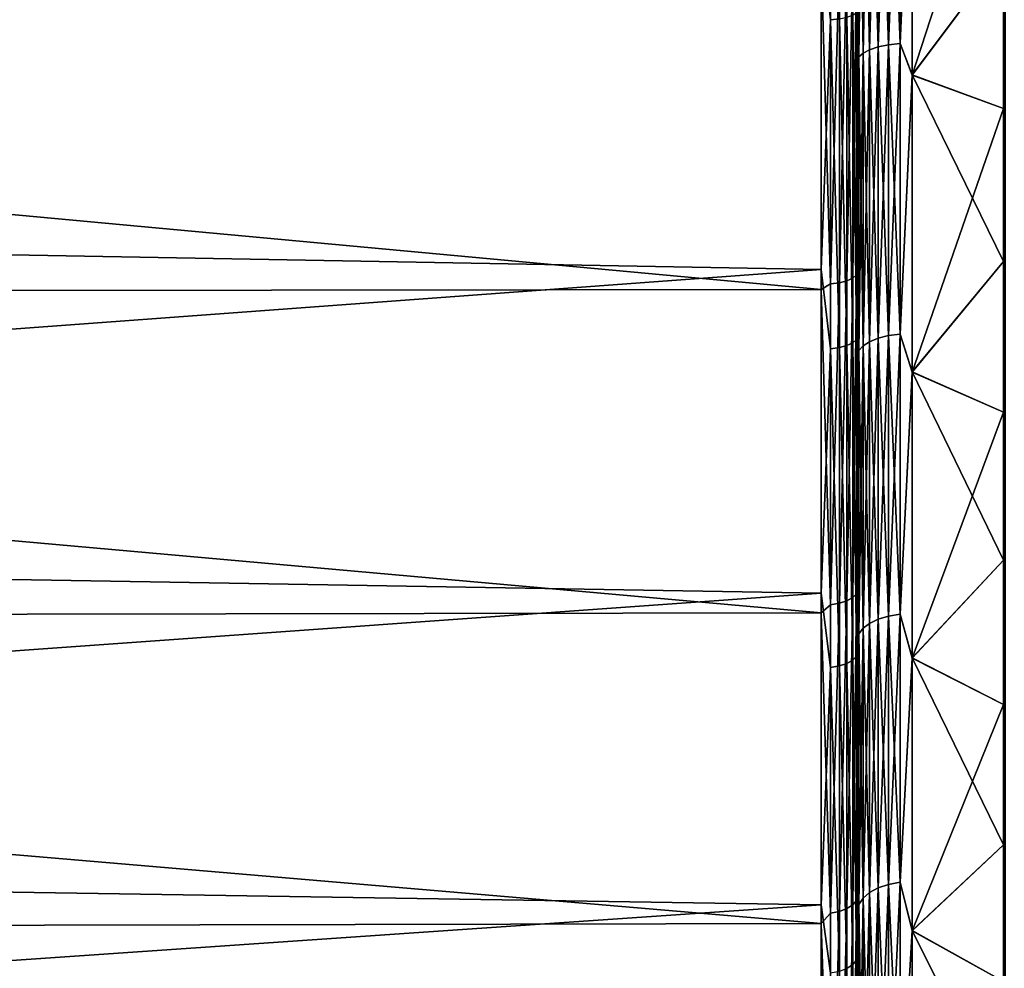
# Model space of a CAD drawing. Header units: metres. Extents: x -150 to 146, y -127 to 82.
# Tile 11 of 256: x -133.4 to -128, y -11.8 to -6.59. Entities that reach past the tile are written whole.
import ezdxf

# ---------------------------------------------------------------- set-up
doc = ezdxf.new("R2010")
doc.units = ezdxf.units.M
doc.layers.add('solid_ELLA_AP_WANNE_SW0001', color=7, linetype='CONTINUOUS')

msp = doc.modelspace()

# ---------------------------------------------------------------- linework, layer by layer
at = {"layer": 'solid_ELLA_AP_WANNE_SW0001'}
for points in [[(-128.800003, 9.024762, -20.937338), (-128.800003, -7.988267, -21.354836), (-128.800003, 7.22122, -21.626196)], [(-128.800003, 0, -20.999947), (-128.800003, -7.988267, -21.354836), (-128.800003, 9.024762, -20.937338)], [(-128, -8.390121, 20.877161), (-128, -6.589166, 21.513552), (-128, 8.390255, 20.877106)], [(-128, 0, 20.700001), (-128, -8.390121, 20.877161), (-128, 8.390255, 20.877106)], [(-128, 8.390121, -20.877161), (-128, 6.589166, -21.513552), (-128, -8.390255, -20.877106)], [(-128, 0, -20.700001), (-128, 8.390121, -20.877161), (-128, -8.390255, -20.877106)], [(-128.800003, 6.211639, 21.937504), (-128.800003, -7.988103, 21.354898), (-128.800003, 8.036246, 21.336828)], [(-128.800003, -0.542383, 20.994238), (-128.800003, 8.036246, 21.336828), (-128.800003, -7.988103, 21.354898)], [(-128.800003, 7.22122, -21.626196), (-128.800003, -7.988267, -21.354836), (-128.800003, -6.186914, -21.944454)], [(-128, 6.589166, -21.513552), (-128, -6.589305, -21.513508), (-128, -8.390255, -20.877106)], [(-128.800003, 6.211639, 21.937504), (-128.800003, -6.186811, 21.944489), (-128.800003, -7.988103, 21.354898)], [(-128.800003, -1.747797, -20.927483), (-128.800003, -7.988267, -21.354836), (-128.800003, 0, -20.999947)], [(-128, -0.909757, -20.679268), (-128, 0, -20.700001), (-128, -8.390255, -20.877106)], [(-128, 0, 20.700001), (-128, -0.909757, 20.679268), (-128, -8.390121, 20.877161)], [(-128.800003, -1.107151, 20.971069), (-128.800003, -0.542383, 20.994238), (-128.800003, -7.988103, 21.354898)], [(-128, -0.909757, -20.679268), (-128, -8.390255, -20.877106), (-128, -10.130748, -20.090244)], [(-128, -1.812292, -20.619909), (-128, -0.909757, -20.679268), (-128, -10.130748, -20.090244)], [(-128, -0.909757, 20.679268), (-128, -1.812292, 20.619909), (-128, -8.390121, 20.877161)], [(-128.800003, -1.107151, 20.971069), (-128.800003, -7.988103, 21.354898), (-128.800003, -9.742586, 20.612856)], [(-128.800003, -1.693603, 20.931538), (-128.800003, -1.107151, 20.971069), (-128.800003, -9.742586, 20.612856)], [(-128.800003, -2.302921, 20.873802), (-128.800003, -1.693603, 20.931538), (-128.800003, -9.742586, 20.612856)], [(-128.800003, -1.747797, -20.927483), (-128.800003, -3.474939, -20.710688), (-128.800003, -7.988267, -21.354836)], [(-128, -2.707607, -20.521919), (-128, -1.812292, -20.619909), (-128, -10.130748, -20.090244)], [(-128, -1.812292, 20.619909), (-128, -2.707607, 20.521919), (-128, -8.390121, 20.877161)], [(-128.800003, -2.938463, 20.793119), (-128.800003, -2.302921, 20.873802), (-128.800003, -9.742586, 20.612856)], [(-128, -3.595701, -20.385302), (-128, -2.707607, -20.521919), (-128, -10.130748, -20.090244)], [(-128, -2.707607, 20.521919), (-128, -3.595701, 20.385302), (-128, -8.390121, 20.877161)], [(-128.800003, -3.599825, 20.689795), (-128.800003, -2.938463, 20.793119), (-128.800003, -9.742586, 20.612856)], [(-128.800003, -3.474939, -20.710688), (-128.800003, -9.742759, -20.612778), (-128.800003, -7.988267, -21.354836)], [(-128.800003, -3.474939, -20.710688), (-128.800003, -5.188155, -20.347979), (-128.800003, -9.742759, -20.612778)], [(-128.800003, -4.28934, 20.55678), (-128.800003, -3.599825, 20.689795), (-128.800003, -9.742586, 20.612856)], [(-128, -4.478245, -20.209581), (-128, -3.595701, -20.385302), (-128, -10.130748, -20.090244)], [(-128, -3.595701, 20.385302), (-128, -4.478245, 20.209581), (-128, -8.390121, 20.877161)], [(-128.800003, -4.28934, 20.55678), (-128.800003, -9.742586, 20.612856), (-128.800003, -11.433317, 19.726061)], [(-128.800003, -5.006925, 20.395082), (-128.800003, -4.28934, 20.55678), (-128.800003, -11.433317, 19.726061)], [(-128, -5.356562, -19.994379), (-128, -4.478245, -20.209581), (-128, -10.130748, -20.090244)], [(-128, -4.478245, 20.209581), (-128, -10.130617, 20.090311), (-128, -8.390121, 20.877161)], [(-128, -4.478245, 20.209581), (-128, -5.356562, 19.994379), (-128, -10.130617, 20.090311)], [(-128.948441, -4.743161, -22.498699), (-128.948441, -6.59452, -22.027287), (-129, -6.129895, -22.168095)], [(-128.900131, -6.588797, -22.008169), (-128.948441, -6.59452, -22.027287), (-128.948441, -4.743161, -22.498699)], [(-128.800003, -5.752935, 20.196043), (-128.800003, -5.006925, 20.395082), (-128.800003, -11.433317, 19.726061)], [(-128.79248, -5.138808, -20.292692), (-128.770264, -5.123227, -20.231165), (-128.770264, -6.776404, -19.738993)], [(-128.79248, -6.797013, 19.799023), (-128.770264, -6.776404, 19.738993), (-128.770264, -5.123227, 20.231165)], [(-128.79248, -5.138808, 20.292692), (-128.79248, -6.797013, 19.799023), (-128.770264, -5.123227, 20.231165)], [(-128.770264, -5.123227, -20.231165), (-128.734467, -5.109252, -20.17598), (-128.734467, -6.757921, -19.68515)], [(-128.770264, -6.776404, 19.738993), (-128.734467, -6.757921, 19.68515), (-128.734467, -5.109252, 20.17598)], [(-128.770264, -5.123227, 20.231165), (-128.770264, -6.776404, 19.738993), (-128.734467, -5.109252, 20.17598)], [(-128.770264, -6.776404, -19.738993), (-128.770264, -5.123227, -20.231165), (-128.734467, -6.757921, -19.68515)], [(-128.734467, -5.109252, -20.17598), (-128.68689, -5.097586, -20.129911), (-128.68689, -6.74249, -19.640202)], [(-128.734467, -6.757921, 19.68515), (-128.68689, -6.74249, 19.640202), (-128.68689, -5.097586, 20.129911)], [(-128.734467, -5.109252, 20.17598), (-128.734467, -6.757921, 19.68515), (-128.68689, -5.097586, 20.129911)], [(-128.734467, -6.757921, -19.68515), (-128.734467, -5.109252, -20.17598), (-128.68689, -6.74249, -19.640202)], [(-128.68689, -5.097586, -20.129911), (-128.629929, -5.088814, -20.095272), (-128.629929, -6.730888, -19.606405)], [(-128.68689, -6.74249, 19.640202), (-128.629929, -6.730888, 19.606405), (-128.629929, -5.088814, 20.095272)], [(-128.68689, -5.097586, 20.129911), (-128.68689, -6.74249, 19.640202), (-128.629929, -5.088814, 20.095272)], [(-128.68689, -6.74249, -19.640202), (-128.68689, -5.097586, -20.129911), (-128.629929, -6.730888, -19.606405)], [(-128.629929, -5.088814, -20.095272), (-128.566422, -5.083378, -20.073805), (-128.566422, -6.723697, -19.585461)], [(-128.629929, -6.730888, 19.606405), (-128.566422, -6.723697, 19.585461), (-128.566422, -5.083378, 20.073805)], [(-128.629929, -5.088814, 20.095272), (-128.629929, -6.730888, 19.606405), (-128.566422, -5.083378, 20.073805)], [(-128.629929, -6.730888, -19.606405), (-128.629929, -5.088814, -20.095272), (-128.566422, -6.723697, -19.585461)], [(-128.566422, -5.083378, 20.073805), (-128.566422, -6.723697, 19.585461), (-128.5, -5.217657, 20.031626)], [(-128.566422, -6.723697, -19.585461), (-128.566422, -5.083378, -20.073805), (-128.5, -5.215825, -20.032104)], [(-128.79248, -5.138808, 20.292692), (-128.800003, -6.52778, 19.960293), (-128.79248, -6.797013, 19.799023)], [(-128.79248, -6.797013, -19.799023), (-128.800003, -5.188155, -20.347979), (-128.79248, -5.138808, -20.292692)], [(-128.79248, -6.797013, -19.799023), (-128.79248, -5.138808, -20.292692), (-128.770264, -6.776404, -19.738993)], [(-128.800003, -5.188155, -20.347979), (-128.800003, -6.876119, -19.842022), (-128.800003, -9.742759, -20.612778)], [(-128.79248, -6.797013, -19.799023), (-128.800003, -6.876119, -19.842022), (-128.800003, -5.188155, -20.347979)], [(-128.566422, -6.723697, -19.585461), (-128.5, -5.215825, -20.032104), (-128.5, -6.895836, -19.517618)], [(-128.566422, -6.723697, 19.585461), (-128.5, -6.897272, 19.517111), (-128.5, -5.217657, 20.031626)], [(-128.5, -5.215825, -20.032104), (-128, -6.225913, -19.741043), (-128.5, -6.895836, -19.517618)], [(-128.5, -6.897272, 19.517111), (-128, -5.356562, 19.994379), (-128.5, -5.217657, 20.031626)], [(-128.5, -6.897272, 19.517111), (-128, -6.225913, 19.741043), (-128, -5.356562, 19.994379)], [(-128, -5.356562, -19.994379), (-128, -10.130748, -20.090244), (-128, -11.798184, -19.158623)], [(-128, -6.225913, -19.741043), (-128, -5.356562, -19.994379), (-128, -11.798184, -19.158623)], [(-128, -5.356562, 19.994379), (-128, -6.225913, 19.741043), (-128, -10.130617, 20.090311)], [(-127.990395, -5.547369, -21.906067), (-127.990395, -7.337411, -21.373148), (-128, -6.589305, -21.513508)], [(-127.990395, -7.337411, 21.373148), (-127.990395, -5.547369, 21.906067), (-128, -6.589166, 21.513552)], [(-129, -6.129895, -22.168095), (-148.600006, -7.609287, -21.704809), (-148.600006, -5.754761, -22.268425)], [(-128.800003, -6.52778, 19.960293), (-128.800003, -5.752935, 20.196043), (-128.800003, -11.433317, 19.726061)], [(-129, -6.129895, -22.168095), (-129, -7.963258, -21.577454), (-148.600006, -7.609287, -21.704809)], [(-128.948441, -6.59452, -22.027287), (-129, -7.963258, -21.577454), (-129, -6.129895, -22.168095)], [(-128.826828, -6.20241, 22.044096), (-128.858658, -6.213636, 22.083998), (-128.858658, -8.025494, 21.491943)], [(-128.826828, -8.010993, 21.453114), (-128.826828, -6.20241, 22.044096), (-128.858658, -8.025494, 21.491943)], [(-128.806808, -6.189332, 21.99762), (-128.826828, -6.20241, 22.044096), (-128.826828, -8.010993, 21.453114)], [(-128.806808, -7.994103, 21.407881), (-128.806808, -6.189332, 21.99762), (-128.826828, -8.010993, 21.453114)], [(-128.800003, -6.186811, 21.944489), (-128.806808, -6.189332, 21.99762), (-128.806808, -7.994103, 21.407881)], [(-128.800003, -7.988103, 21.354898), (-128.800003, -6.186811, 21.944489), (-128.806808, -7.994103, 21.407881)], [(-128.800003, -6.186914, -21.944454), (-128.800003, -7.988267, -21.354836), (-128.806808, -6.553945, -21.891754)], [(-129, -8.074381, 21.536118), (-129, -6.244086, 22.1362), (-148.600006, -6.255765, 22.132904)], [(-129, -8.074381, 21.536118), (-148.600006, -6.255765, 22.132904), (-148.600006, -8.097102, 21.527586)], [(-128.948441, -8.043594, 21.540419), (-128.948441, -6.227651, 22.133806), (-129, -6.244086, 22.1362)], [(-128.948441, -8.043594, 21.540419), (-129, -6.244086, 22.1362), (-129, -8.074381, 21.536118)], [(-128.900131, -6.222246, 22.114597), (-128.948441, -6.227651, 22.133806), (-128.948441, -8.043594, 21.540419)], [(-128.900131, -8.036613, 21.521725), (-128.900131, -6.222246, 22.114597), (-128.948441, -8.043594, 21.540419)], [(-128.858658, -6.213636, 22.083998), (-128.900131, -6.222246, 22.114597), (-128.900131, -8.036613, 21.521725)], [(-128.858658, -8.025494, 21.491943), (-128.858658, -6.213636, 22.083998), (-128.900131, -8.036613, 21.521725)], [(-128.5, -6.895836, -19.517618), (-128, -6.225913, -19.741043), (-128, -7.081359, -19.450983)], [(-128.5, -6.897272, 19.517111), (-128, -7.081359, 19.450983), (-128, -6.225913, 19.741043)], [(-128, -7.081359, -19.450983), (-128, -6.225913, -19.741043), (-128, -11.798184, -19.158623)], [(-128, -6.225913, 19.741043), (-128, -7.081359, 19.450983), (-128, -10.130617, 20.090311)], [(-128.800003, -7.330086, 19.678823), (-128.800003, -6.52778, 19.960293), (-128.800003, -11.433317, 19.726061)], [(-128.79248, -6.797013, 19.799023), (-128.800003, -6.52778, 19.960293), (-128.800003, -7.330086, 19.678823)], [(-128.900131, -6.588797, -22.008169), (-128.900131, -8.393064, -21.385235), (-128.948441, -6.59452, -22.027287)], [(-128.858658, -6.57968, -21.977716), (-128.858658, -8.381451, -21.355644), (-128.900131, -6.588797, -22.008169)], [(-128.858658, -8.381451, -21.355644), (-128.900131, -8.393064, -21.385235), (-128.900131, -6.588797, -22.008169)], [(-128.826828, -6.567792, -21.938007), (-128.826828, -8.366307, -21.317059), (-128.858658, -6.57968, -21.977716)], [(-128.826828, -8.366307, -21.317059), (-128.858658, -8.381451, -21.355644), (-128.858658, -6.57968, -21.977716)], [(-128.806808, -6.553945, -21.891754), (-128.806808, -8.348668, -21.272114), (-128.826828, -6.567792, -21.938007)], [(-128.806808, -8.348668, -21.272114), (-128.826828, -8.366307, -21.317059), (-128.826828, -6.567792, -21.938007)], [(-128.800003, -7.988267, -21.354836), (-128.806808, -8.348668, -21.272114), (-128.806808, -6.553945, -21.891754)], [(-127.990395, -7.337411, 21.373148), (-128, -6.589166, 21.513552), (-128, -8.390121, 20.877161)], [(-127.990395, -7.337411, -21.373148), (-128, -8.390255, -20.877106), (-128, -6.589305, -21.513508)], [(-128.948441, -6.59452, -22.027287), (-128.948441, -8.400354, -21.403811), (-129, -7.963258, -21.577454)], [(-128.900131, -8.393064, -21.385235), (-128.948441, -8.400354, -21.403811), (-128.948441, -6.59452, -22.027287)], [(-128.734467, -6.757921, -19.68515), (-128.68689, -6.74249, -19.640202), (-128.68689, -8.341336, -19.016331)], [(-128.734467, -8.360426, 19.059851), (-128.68689, -8.341336, 19.016331), (-128.68689, -6.74249, 19.640202)], [(-128.734467, -6.757921, 19.68515), (-128.734467, -8.360426, 19.059851), (-128.68689, -6.74249, 19.640202)], [(-128.68689, -6.74249, -19.640202), (-128.629929, -6.730888, -19.606405), (-128.629929, -8.326982, -18.983608)], [(-128.68689, -8.341336, 19.016331), (-128.629929, -8.326982, 18.983608), (-128.629929, -6.730888, 19.606405)], [(-128.68689, -6.74249, 19.640202), (-128.68689, -8.341336, 19.016331), (-128.629929, -6.730888, 19.606405)], [(-128.68689, -8.341336, -19.016331), (-128.68689, -6.74249, -19.640202), (-128.629929, -8.326982, -18.983608)], [(-128.629929, -6.730888, -19.606405), (-128.566422, -6.723697, -19.585461), (-128.566422, -8.318087, -18.963327)], [(-128.629929, -8.326982, 18.983608), (-128.566422, -8.318087, 18.963327), (-128.566422, -6.723697, 19.585461)], [(-128.629929, -6.730888, 19.606405), (-128.629929, -8.326982, 18.983608), (-128.566422, -6.723697, 19.585461)], [(-128.629929, -8.326982, -18.983608), (-128.629929, -6.730888, -19.606405), (-128.566422, -8.318087, -18.963327)], [(-128.566422, -6.723697, 19.585461), (-128.566422, -8.318087, 18.963327), (-128.5, -6.897272, 19.517111)], [(-128.566422, -8.318087, -18.963327), (-128.566422, -6.723697, -19.585461), (-128.5, -6.895836, -19.517618)], [(-128.79248, -6.797013, 19.799023), (-128.800003, -7.330086, 19.678823), (-128.800003, -8.159864, 19.3503)], [(-128.79248, -6.797013, 19.799023), (-128.800003, -8.159864, 19.3503), (-128.79248, -8.408789, 19.170107)], [(-128.79248, -8.408789, -19.170107), (-128.800003, -6.876119, -19.842022), (-128.79248, -6.797013, -19.799023)], [(-128.79248, -6.797013, -19.799023), (-128.770264, -6.776404, -19.738993), (-128.770264, -8.383293, -19.111982)], [(-128.79248, -8.408789, 19.170107), (-128.770264, -8.383293, 19.111982), (-128.770264, -6.776404, 19.738993)], [(-128.79248, -6.797013, 19.799023), (-128.79248, -8.408789, 19.170107), (-128.770264, -6.776404, 19.738993)], [(-128.79248, -8.408789, -19.170107), (-128.79248, -6.797013, -19.799023), (-128.770264, -8.383293, -19.111982)], [(-128.770264, -6.776404, -19.738993), (-128.734467, -6.757921, -19.68515), (-128.734467, -8.360426, -19.059851)], [(-128.770264, -8.383293, 19.111982), (-128.734467, -8.360426, 19.059851), (-128.734467, -6.757921, 19.68515)], [(-128.770264, -6.776404, 19.738993), (-128.770264, -8.383293, 19.111982), (-128.734467, -6.757921, 19.68515)], [(-128.770264, -8.383293, -19.111982), (-128.770264, -6.776404, -19.738993), (-128.734467, -8.360426, -19.059851)], [(-128.734467, -8.360426, -19.059851), (-128.734467, -6.757921, -19.68515), (-128.68689, -8.341336, -19.016331)], [(-128.800003, -6.876119, -19.842022), (-128.800003, -11.433471, -19.725973), (-128.800003, -9.742759, -20.612778)], [(-128.800003, -6.876119, -19.842022), (-128.800003, -8.506879, -19.199493), (-128.800003, -11.433471, -19.725973)], [(-128.79248, -8.408789, -19.170107), (-128.800003, -8.506879, -19.199493), (-128.800003, -6.876119, -19.842022)], [(-128.566422, -8.318087, -18.963327), (-128.5, -6.895836, -19.517618), (-128.5, -8.526166, -18.862516)], [(-128.566422, -8.318087, 18.963327), (-128.5, -8.527486, 18.861919), (-128.5, -6.897272, 19.517111)], [(-128.5, -6.895836, -19.517618), (-128, -7.081359, -19.450983), (-128, -7.919855, -19.124891)], [(-128.5, -6.895836, -19.517618), (-128, -7.919855, -19.124891), (-128.5, -8.526166, -18.862516)], [(-128.5, -8.527486, 18.861919), (-128, -7.081359, 19.450983), (-128.5, -6.897272, 19.517111)], [(-128.5, -8.527486, 18.861919), (-128, -7.919855, 19.124891), (-128, -7.081359, 19.450983)], [(-128, -7.919855, -19.124891), (-128, -7.081359, -19.450983), (-128, -11.798184, -19.158623)], [(-128, -7.081359, 19.450983), (-128, -11.79806, 19.158699), (-128, -10.130617, 20.090311)], [(-128, -7.081359, 19.450983), (-128, -7.919855, 19.124891), (-128, -11.79806, 19.158699)], [(-128.800003, -7.330086, 19.678823), (-128.800003, -11.433317, 19.726061), (-128.800003, -13.039729, 18.702576)], [(-128.800003, -8.159864, 19.3503), (-128.800003, -7.330086, 19.678823), (-128.800003, -13.039729, 18.702576)], [(-127.990395, -7.337411, -21.373148), (-127.990395, -9.077331, -20.694229), (-128, -8.390255, -20.877106)], [(-127.990395, -9.077331, 20.694229), (-127.990395, -7.337411, 21.373148), (-128, -8.390121, 20.877161)], [(-129, -7.963258, -21.577454), (-148.600006, -9.409773, -20.987047), (-148.600006, -7.609287, -21.704809)], [(-128.5, -8.526166, -18.862516), (-128, -7.919855, -19.124891), (-128, -8.746727, -18.760727)], [(-128.5, -8.527486, 18.861919), (-128, -8.746727, 18.760727), (-128, -7.919855, 19.124891)], [(-128, -7.919855, -19.124891), (-128, -11.798184, -19.158623), (-128, -13.38063, -18.088911)], [(-128, -8.746727, -18.760727), (-128, -7.919855, -19.124891), (-128, -13.38063, -18.088911)], [(-128, -7.919855, 19.124891), (-128, -8.746727, 18.760727), (-128, -11.79806, 19.158699)], [(-129, -7.963258, -21.577454), (-129, -9.740772, -20.835484), (-148.600006, -9.409773, -20.987047)], [(-128.948441, -8.400354, -21.403811), (-129, -9.740772, -20.835484), (-129, -7.963258, -21.577454)], [(-128.800003, -7.988103, 21.354898), (-128.806808, -7.994103, 21.407881), (-128.806808, -9.743687, 20.670357)], [(-128.800003, -9.742586, 20.612856), (-128.800003, -7.988103, 21.354898), (-128.806808, -9.743687, 20.670357)], [(-128.800003, -7.988267, -21.354836), (-128.800003, -9.742759, -20.612778), (-128.806808, -8.348668, -21.272114)], [(-128.948441, -9.804009, 20.798328), (-128.948441, -8.043594, 21.540419), (-129, -8.074381, 21.536118)], [(-128.900131, -8.036613, 21.521725), (-128.948441, -8.043594, 21.540419), (-128.948441, -9.804009, 20.798328)], [(-128.900131, -9.795501, 20.780277), (-128.900131, -8.036613, 21.521725), (-128.948441, -9.804009, 20.798328)], [(-128.858658, -8.025494, 21.491943), (-128.900131, -8.036613, 21.521725), (-128.900131, -9.795501, 20.780277)], [(-128.858658, -9.781947, 20.751524), (-128.858658, -8.025494, 21.491943), (-128.900131, -9.795501, 20.780277)], [(-128.826828, -8.010993, 21.453114), (-128.858658, -8.025494, 21.491943), (-128.858658, -9.781947, 20.751524)], [(-128.826828, -9.764274, 20.714029), (-128.826828, -8.010993, 21.453114), (-128.858658, -9.781947, 20.751524)], [(-128.806808, -7.994103, 21.407881), (-128.826828, -8.010993, 21.453114), (-128.826828, -9.764274, 20.714029)], [(-128.806808, -9.743687, 20.670357), (-128.806808, -7.994103, 21.407881), (-128.826828, -9.764274, 20.714029)], [(-129, -9.848046, 20.784994), (-129, -8.074381, 21.536118), (-148.600006, -8.097102, 21.527586)], [(-129, -9.848046, 20.784994), (-148.600006, -8.097102, 21.527586), (-148.600006, -9.880934, 20.769381)], [(-128.948441, -9.804009, 20.798328), (-129, -8.074381, 21.536118), (-129, -9.848046, 20.784994)], [(-128.800003, -9.015649, 18.966722), (-128.800003, -8.159864, 19.3503), (-128.800003, -13.039729, 18.702576)], [(-128.79248, -8.408789, 19.170107), (-128.800003, -8.159864, 19.3503), (-128.800003, -9.015649, 18.966722)], [(-128.826828, -8.366307, -21.317059), (-128.826828, -10.107066, -20.548948), (-128.858658, -8.381451, -21.355644)], [(-128.806808, -8.348668, -21.272114), (-128.806808, -10.085756, -20.505623), (-128.826828, -8.366307, -21.317059)], [(-128.806808, -10.085756, -20.505623), (-128.826828, -10.107066, -20.548948), (-128.826828, -8.366307, -21.317059)], [(-128.800003, -9.742759, -20.612778), (-128.806808, -10.085756, -20.505623), (-128.806808, -8.348668, -21.272114)], [(-128.770264, -8.383293, -19.111982), (-128.734467, -8.360426, -19.059851), (-128.734467, -9.905821, -18.304354)], [(-128.770264, -9.932915, 18.354418), (-128.734467, -9.905821, 18.304354), (-128.734467, -8.360426, 19.059851)], [(-128.770264, -8.383293, 19.111982), (-128.770264, -9.932915, 18.354418), (-128.734467, -8.360426, 19.059851)], [(-128.734467, -8.360426, -19.059851), (-128.68689, -8.341336, -19.016331), (-128.68689, -9.883203, -18.262558)], [(-128.734467, -9.905821, 18.304354), (-128.68689, -9.883203, 18.262558), (-128.68689, -8.341336, 19.016331)], [(-128.734467, -8.360426, 19.059851), (-128.734467, -9.905821, 18.304354), (-128.68689, -8.341336, 19.016331)], [(-128.734467, -9.905821, -18.304354), (-128.734467, -8.360426, -19.059851), (-128.68689, -9.883203, -18.262558)], [(-128.68689, -8.341336, -19.016331), (-128.629929, -8.326982, -18.983608), (-128.629929, -9.866196, -18.231133)], [(-128.68689, -9.883203, 18.262558), (-128.629929, -9.866196, 18.231133), (-128.629929, -8.326982, 18.983608)], [(-128.68689, -8.341336, 19.016331), (-128.68689, -9.883203, 18.262558), (-128.629929, -8.326982, 18.983608)], [(-128.68689, -9.883203, -18.262558), (-128.68689, -8.341336, -19.016331), (-128.629929, -9.866196, -18.231133)], [(-128.629929, -8.326982, -18.983608), (-128.566422, -8.318087, -18.963327), (-128.566422, -9.855656, -18.211657)], [(-128.629929, -9.866196, 18.231133), (-128.566422, -9.855656, 18.211657), (-128.566422, -8.318087, 18.963327)], [(-128.629929, -8.326982, 18.983608), (-128.629929, -9.866196, 18.231133), (-128.566422, -8.318087, 18.963327)], [(-128.629929, -9.866196, -18.231133), (-128.629929, -8.326982, -18.983608), (-128.566422, -9.855656, -18.211657)], [(-128.566422, -8.318087, 18.963327), (-128.566422, -9.855656, 18.211657), (-128.5, -8.527486, 18.861919)], [(-128.566422, -9.855656, -18.211657), (-128.566422, -8.318087, -18.963327), (-128.5, -8.526166, -18.862516)], [(-128.948441, -8.400354, -21.403811), (-128.948441, -10.148198, -20.632574), (-129, -9.740772, -20.835484)], [(-128.900131, -8.393064, -21.385235), (-128.900131, -10.13939, -20.614668), (-128.948441, -8.400354, -21.403811)], [(-128.900131, -10.13939, -20.614668), (-128.948441, -10.148198, -20.632574), (-128.948441, -8.400354, -21.403811)], [(-128.858658, -8.381451, -21.355644), (-128.858658, -10.12536, -20.586143), (-128.900131, -8.393064, -21.385235)], [(-128.858658, -10.12536, -20.586143), (-128.900131, -10.13939, -20.614668), (-128.900131, -8.393064, -21.385235)], [(-128.826828, -10.107066, -20.548948), (-128.858658, -10.12536, -20.586143), (-128.858658, -8.381451, -21.355644)], [(-128.79248, -8.408789, 19.170107), (-128.800003, -9.015649, 18.966722), (-128.800003, -9.897065, 18.521524)], [(-128.79248, -8.408789, 19.170107), (-128.800003, -9.897065, 18.521524), (-128.79248, -9.963122, 18.410238)], [(-128.79248, -9.963122, -18.410238), (-128.800003, -8.506879, -19.199493), (-128.79248, -8.408789, -19.170107)], [(-128.79248, -8.408789, -19.170107), (-128.770264, -8.383293, -19.111982), (-128.770264, -9.932915, -18.354418)], [(-128.79248, -9.963122, 18.410238), (-128.770264, -9.932915, 18.354418), (-128.770264, -8.383293, 19.111982)], [(-128.79248, -8.408789, 19.170107), (-128.79248, -9.963122, 18.410238), (-128.770264, -8.383293, 19.111982)], [(-128.79248, -9.963122, -18.410238), (-128.79248, -8.408789, -19.170107), (-128.770264, -9.932915, -18.354418)], [(-128.770264, -9.932915, -18.354418), (-128.770264, -8.383293, -19.111982), (-128.734467, -9.905821, -18.304354)], [(-127.990395, -9.077331, 20.694229), (-128, -8.390121, 20.877161), (-128, -10.130617, 20.090311)], [(-127.990395, -9.077331, -20.694229), (-128, -10.130748, -20.090244), (-128, -8.390255, -20.877106)], [(-128.800003, -8.506879, -19.199493), (-128.800003, -13.039872, -18.702475), (-128.800003, -11.433471, -19.725973)], [(-128.800003, -8.506879, -19.199493), (-128.800003, -10.084136, -18.420086), (-128.800003, -13.039872, -18.702475)], [(-128.79248, -9.963122, -18.410238), (-128.800003, -10.084136, -18.420086), (-128.800003, -8.506879, -19.199493)], [(-128.566422, -9.855656, -18.211657), (-128.5, -8.526166, -18.862516), (-128.5, -10.095066, -18.071514)], [(-128.566422, -9.855656, 18.211657), (-128.5, -10.096409, 18.070765), (-128.5, -8.527486, 18.861919)], [(-128.5, -8.526166, -18.862516), (-128, -8.746727, -18.760727), (-128, -9.558862, -18.360189)], [(-128.5, -8.526166, -18.862516), (-128, -9.558862, -18.360189), (-128.5, -10.095066, -18.071514)], [(-128.5, -10.096409, 18.070765), (-128, -8.746727, 18.760727), (-128.5, -8.527486, 18.861919)], [(-128.5, -10.096409, 18.070765), (-128, -9.558862, 18.360189), (-128, -8.746727, 18.760727)], [(-128, -9.558862, -18.360189), (-128, -8.746727, -18.760727), (-128, -13.38063, -18.088911)], [(-128, -8.746727, 18.760727), (-128, -9.558862, 18.360189), (-128, -11.79806, 19.158699)], [(-128.800003, -9.897065, 18.521524), (-128.800003, -9.015649, 18.966722), (-128.800003, -13.039729, 18.702576)], [(-127.990395, -9.077331, -20.694229), (-127.990395, -10.755242, -19.873947), (-128, -10.130748, -20.090244)], [(-127.990395, -10.755242, 19.873947), (-127.990395, -9.077331, 20.694229), (-128, -10.130617, 20.090311)], [(-129, -9.740772, -20.835484), (-148.600006, -11.143431, -20.120237), (-148.600006, -9.409773, -20.987047)], [(-128.5, -10.095066, -18.071514), (-128, -9.558862, -18.360189), (-128, -10.351661, -17.925566)], [(-128.5, -10.096409, 18.070765), (-128, -10.351661, 17.925566), (-128, -9.558862, 18.360189)], [(-128, -10.351661, -17.925566), (-128, -9.558862, -18.360189), (-128, -13.38063, -18.088911)], [(-128, -9.558862, 18.360189), (-128, -13.380512, 18.088999), (-128, -11.79806, 19.158699)], [(-128, -9.558862, 18.360189), (-128, -10.351661, 17.925566), (-128, -13.380512, 18.088999)], [(-129, -9.740772, -20.835484), (-129, -11.44997, -19.947386), (-148.600006, -11.143431, -20.120237)], [(-128.948441, -10.148198, -20.632574), (-129, -11.44997, -19.947386), (-129, -9.740772, -20.835484)], [(-128.826828, -9.764274, 20.714029), (-128.858658, -9.781947, 20.751524), (-128.858658, -11.470872, 19.867846)], [(-128.826828, -11.450147, 19.831949), (-128.826828, -9.764274, 20.714029), (-128.858658, -11.470872, 19.867846)], [(-128.806808, -9.743687, 20.670357), (-128.826828, -9.764274, 20.714029), (-128.826828, -11.450147, 19.831949)], [(-128.806808, -11.426005, 19.790136), (-128.806808, -9.743687, 20.670357), (-128.826828, -11.450147, 19.831949)], [(-128.800003, -9.742586, 20.612856), (-128.806808, -9.743687, 20.670357), (-128.806808, -11.426005, 19.790136)], [(-128.800003, -11.433317, 19.726061), (-128.800003, -9.742586, 20.612856), (-128.806808, -11.426005, 19.790136)], [(-128.800003, -9.742759, -20.612778), (-128.800003, -11.433471, -19.725973), (-128.806808, -10.085756, -20.505623)], [(-128.948441, -11.496744, 19.912657), (-128.948441, -9.804009, 20.798328), (-129, -9.848046, 20.784994)], [(-128.900131, -9.795501, 20.780277), (-128.948441, -9.804009, 20.798328), (-128.948441, -11.496744, 19.912657)], [(-128.900131, -11.486766, 19.895376), (-128.900131, -9.795501, 20.780277), (-128.948441, -11.496744, 19.912657)], [(-128.858658, -9.781947, 20.751524), (-128.900131, -9.795501, 20.780277), (-128.900131, -11.486766, 19.895376)], [(-128.858658, -11.470872, 19.867846), (-128.858658, -9.781947, 20.751524), (-128.900131, -11.486766, 19.895376)], [(-129, -11.552644, 19.888098), (-129, -9.848046, 20.784994), (-148.600006, -9.880934, 20.769381)], [(-129, -11.552644, 19.888098), (-148.600006, -9.880934, 20.769381), (-148.600006, -11.594591, 19.863672)], [(-128.948441, -11.496744, 19.912657), (-129, -9.848046, 20.784994), (-129, -11.552644, 19.888098)], [(-128.734467, -9.905821, -18.304354), (-128.68689, -9.883203, -18.262558), (-128.68689, -11.357556, -17.384033)], [(-128.734467, -11.383549, 17.423819), (-128.68689, -11.357556, 17.384033), (-128.68689, -9.883203, 18.262558)], [(-128.734467, -9.905821, 18.304354), (-128.734467, -11.383549, 17.423819), (-128.68689, -9.883203, 18.262558)], [(-128.68689, -9.883203, -18.262558), (-128.629929, -9.866196, -18.231133), (-128.629929, -11.338013, -17.35412)], [(-128.68689, -11.357556, 17.384033), (-128.629929, -11.338013, 17.35412), (-128.629929, -9.866196, 18.231133)], [(-128.68689, -9.883203, 18.262558), (-128.68689, -11.357556, 17.384033), (-128.629929, -9.866196, 18.231133)], [(-128.68689, -11.357556, -17.384033), (-128.68689, -9.883203, -18.262558), (-128.629929, -11.338013, -17.35412)], [(-128.629929, -9.866196, -18.231133), (-128.566422, -9.855656, -18.211657), (-128.566422, -11.3259, -17.335581)], [(-128.629929, -11.338013, 17.35412), (-128.566422, -11.3259, 17.335581), (-128.566422, -9.855656, 18.211657)], [(-128.629929, -9.866196, 18.231133), (-128.629929, -11.338013, 17.35412), (-128.566422, -9.855656, 18.211657)], [(-128.629929, -11.338013, -17.35412), (-128.629929, -9.866196, -18.231133), (-128.566422, -11.3259, -17.335581)], [(-128.566422, -9.855656, 18.211657), (-128.566422, -11.3259, 17.335581), (-128.5, -10.096409, 18.070765)], [(-128.566422, -11.3259, -17.335581), (-128.566422, -9.855656, -18.211657), (-128.5, -10.095066, -18.071514)], [(-128.800003, -9.897065, 18.521524), (-128.800003, -13.039729, 18.702576), (-128.800003, -14.558276, 17.546923)], [(-128.800003, -10.801878, 18.010427), (-128.800003, -9.897065, 18.521524), (-128.800003, -14.558276, 17.546923)], [(-128.79248, -9.963122, 18.410238), (-128.800003, -9.897065, 18.521524), (-128.800003, -10.801878, 18.010427)], [(-128.79248, -9.963122, -18.410238), (-128.770264, -9.932915, -18.354418), (-128.770264, -11.414684, -17.471476)], [(-128.79248, -11.449399, 17.524611), (-128.770264, -11.414684, 17.471476), (-128.770264, -9.932915, 18.354418)], [(-128.79248, -9.963122, 18.410238), (-128.79248, -11.449399, 17.524611), (-128.770264, -9.932915, 18.354418)], [(-128.770264, -9.932915, -18.354418), (-128.734467, -9.905821, -18.304354), (-128.734467, -11.383549, -17.423819)], [(-128.770264, -11.414684, 17.471476), (-128.734467, -11.383549, 17.423819), (-128.734467, -9.905821, 18.304354)], [(-128.770264, -9.932915, 18.354418), (-128.770264, -11.414684, 17.471476), (-128.734467, -9.905821, 18.304354)], [(-128.770264, -11.414684, -17.471476), (-128.770264, -9.932915, -18.354418), (-128.734467, -11.383549, -17.423819)], [(-128.734467, -11.383549, -17.423819), (-128.734467, -9.905821, -18.304354), (-128.68689, -11.357556, -17.384033)], [(-128.79248, -9.963122, 18.410238), (-128.800003, -10.801878, 18.010427), (-128.79248, -11.449399, 17.524611)], [(-128.79248, -11.449399, -17.524611), (-128.800003, -10.084136, -18.420086), (-128.79248, -9.963122, -18.410238)], [(-128.79248, -11.449399, -17.524611), (-128.79248, -9.963122, -18.410238), (-128.770264, -11.414684, -17.471476)], [(-128.806808, -10.085756, -20.505623), (-128.806808, -11.75322, -19.597574), (-128.826828, -10.107066, -20.548948)], [(-128.800003, -11.433471, -19.725973), (-128.806808, -11.75322, -19.597574), (-128.806808, -10.085756, -20.505623)], [(-128.800003, -10.084136, -18.420086), (-128.800003, -14.558406, -17.546814), (-128.800003, -13.039872, -18.702475)], [(-128.800003, -10.084136, -18.420086), (-128.800003, -11.584479, -17.515385), (-128.800003, -14.558406, -17.546814)], [(-128.79248, -11.449399, -17.524611), (-128.800003, -11.584479, -17.515385), (-128.800003, -10.084136, -18.420086)], [(-128.566422, -11.3259, -17.335581), (-128.5, -10.095066, -18.071514), (-128.5, -11.591236, -17.150314)], [(-128.566422, -11.3259, 17.335581), (-128.5, -11.592537, 17.149433), (-128.5, -10.096409, 18.070765)], [(-128.5, -10.095066, -18.071514), (-128, -10.351661, -17.925566), (-128, -11.12106, -17.458822)], [(-128.5, -10.095066, -18.071514), (-128, -11.12106, -17.458822), (-128.5, -11.591236, -17.150314)], [(-128.5, -11.592537, 17.149433), (-128, -10.351661, 17.925566), (-128.5, -10.096409, 18.070765)], [(-128.948441, -10.148198, -20.632574), (-128.948441, -11.825984, -19.718904), (-129, -11.44997, -19.947386)], [(-128.900131, -10.13939, -20.614668), (-128.900131, -11.815721, -19.70179), (-128.948441, -10.148198, -20.632574)], [(-128.900131, -11.815721, -19.70179), (-128.948441, -11.825984, -19.718904), (-128.948441, -10.148198, -20.632574)], [(-128.858658, -10.12536, -20.586143), (-128.858658, -11.799371, -19.674528), (-128.900131, -10.13939, -20.614668)], [(-128.858658, -11.799371, -19.674528), (-128.900131, -11.815721, -19.70179), (-128.900131, -10.13939, -20.614668)], [(-128.826828, -10.107066, -20.548948), (-128.826828, -11.778051, -19.638981), (-128.858658, -10.12536, -20.586143)], [(-128.826828, -11.778051, -19.638981), (-128.858658, -11.799371, -19.674528), (-128.858658, -10.12536, -20.586143)], [(-128.806808, -11.75322, -19.597574), (-128.826828, -11.778051, -19.638981), (-128.826828, -10.107066, -20.548948)], [(-127.990395, -10.755242, 19.873947), (-128, -10.130617, 20.090311), (-128, -11.79806, 19.158699)], [(-127.990395, -10.755242, -19.873947), (-128, -11.798184, -19.158623), (-128, -10.130748, -20.090244)], [(-128.5, -11.592537, 17.149433), (-128, -11.12106, 17.458822), (-128, -10.351661, 17.925566)], [(-128, -10.351661, -17.925566), (-128, -13.38063, -18.088911), (-128, -14.866655, -16.888828)], [(-128, -11.12106, -17.458822), (-128, -10.351661, -17.925566), (-128, -14.866655, -16.888828)], [(-128, -10.351661, 17.925566), (-128, -11.12106, 17.458822), (-128, -13.380512, 18.088999)], [(-128.800003, -11.726234, 17.420244), (-128.800003, -10.801878, 18.010427), (-128.800003, -14.558276, 17.546923)], [(-128.79248, -11.449399, 17.524611), (-128.800003, -10.801878, 18.010427), (-128.800003, -11.726234, 17.420244)], [(-127.990395, -10.755242, -19.873947), (-127.990395, -12.359686, -18.917908), (-128, -11.798184, -19.158623)], [(-127.990395, -12.359686, 18.917908), (-127.990395, -10.755242, 19.873947), (-128, -11.79806, 19.158699)], [(-128.5, -11.591236, -17.150314), (-128, -11.12106, -17.458822), (-128, -11.871324, -16.957148)], [(-128.5, -11.592537, 17.149433), (-128, -11.871324, 16.957148), (-128, -11.12106, 17.458822)], [(-128, -11.871324, -16.957148), (-128, -11.12106, -17.458822), (-128, -14.866655, -16.888828)], [(-128, -11.12106, 17.458822), (-128, -11.871324, 16.957148), (-128, -13.380512, 18.088999)], [(-129, -11.44997, -19.947386), (-148.600006, -12.797949, -19.110535), (-148.600006, -11.143431, -20.120237)], [(-128.68689, -11.357556, -17.384033), (-128.629929, -11.338013, -17.35412), (-128.629929, -12.732379, -16.358561)], [(-128.68689, -12.754327, 16.386759), (-128.629929, -12.732379, 16.358561), (-128.629929, -11.338013, 17.35412)], [(-128.68689, -11.357556, 17.384033), (-128.68689, -12.754327, 16.386759), (-128.629929, -11.338013, 17.35412)], [(-128.629929, -11.338013, -17.35412), (-128.566422, -11.3259, -17.335581), (-128.566422, -12.718777, -16.341085)], [(-128.629929, -12.732379, 16.358561), (-128.566422, -12.718777, 16.341085), (-128.566422, -11.3259, 17.335581)], [(-128.629929, -11.338013, 17.35412), (-128.629929, -12.732379, 16.358561), (-128.566422, -11.3259, 17.335581)], [(-128.629929, -12.732379, -16.358561), (-128.629929, -11.338013, -17.35412), (-128.566422, -12.718777, -16.341085)], [(-128.566422, -11.3259, 17.335581), (-128.566422, -12.718777, 16.341085), (-128.5, -11.592537, 17.149433)], [(-128.566422, -12.718777, -16.341085), (-128.566422, -11.3259, -17.335581), (-128.5, -11.591236, -17.150314)], [(-128.770264, -11.414684, -17.471476), (-128.734467, -11.383549, -17.423819), (-128.734467, -12.783516, -16.424261)], [(-128.770264, -12.81848, 16.469185), (-128.734467, -12.783516, 16.424261), (-128.734467, -11.383549, 17.423819)], [(-128.770264, -11.414684, 17.471476), (-128.770264, -12.81848, 16.469185), (-128.734467, -11.383549, 17.423819)], [(-128.734467, -11.383549, -17.423819), (-128.68689, -11.357556, -17.384033), (-128.68689, -12.754327, -16.386759)], [(-128.734467, -12.783516, 16.424261), (-128.68689, -12.754327, 16.386759), (-128.68689, -11.357556, 17.384033)], [(-128.734467, -11.383549, 17.423819), (-128.734467, -12.783516, 16.424261), (-128.68689, -11.357556, 17.384033)], [(-128.734467, -12.783516, -16.424261), (-128.734467, -11.383549, -17.423819), (-128.68689, -12.754327, -16.386759)], [(-128.68689, -12.754327, -16.386759), (-128.68689, -11.357556, -17.384033), (-128.629929, -12.732379, -16.358561)], [(-129, -11.44997, -19.947386), (-129, -13.078866, -18.919388), (-148.600006, -12.797949, -19.110535)], [(-128.948441, -11.825984, -19.718904), (-129, -13.078866, -18.919388), (-129, -11.44997, -19.947386)], [(-128.826828, -11.450147, 19.831949), (-128.858658, -11.470872, 19.867846), (-128.858658, -13.080608, 18.847013)], [(-128.826828, -13.056974, 18.81296), (-128.826828, -11.450147, 19.831949), (-128.858658, -13.080608, 18.847013)], [(-128.806808, -11.426005, 19.790136), (-128.826828, -11.450147, 19.831949), (-128.826828, -13.056974, 18.81296)], [(-128.806808, -13.029446, 18.773296), (-128.806808, -11.426005, 19.790136), (-128.826828, -13.056974, 18.81296)], [(-128.800003, -11.433317, 19.726061), (-128.806808, -11.426005, 19.790136), (-128.806808, -13.029446, 18.773296)], [(-128.800003, -13.039729, 18.702576), (-128.800003, -11.433317, 19.726061), (-128.806808, -13.029446, 18.773296)], [(-128.800003, -11.433471, -19.725973), (-128.800003, -13.039872, -18.702475), (-128.806808, -11.75322, -19.597574)], [(-128.79248, -11.449399, 17.524611), (-128.800003, -11.726234, 17.420244), (-128.800003, -12.668986, 16.750727)], [(-128.79248, -11.449399, 17.524611), (-128.800003, -12.668986, 16.750727), (-128.79248, -12.857465, 16.51927)], [(-128.79248, -12.857465, -16.51927), (-128.800003, -11.584479, -17.515385), (-128.79248, -11.449399, -17.524611)], [(-128.79248, -11.449399, -17.524611), (-128.770264, -11.414684, -17.471476), (-128.770264, -12.81848, -16.469185)], [(-128.79248, -12.857465, 16.51927), (-128.770264, -12.81848, 16.469185), (-128.770264, -11.414684, 17.471476)], [(-128.79248, -11.449399, 17.524611), (-128.79248, -12.857465, 16.51927), (-128.770264, -11.414684, 17.471476)], [(-128.79248, -12.857465, -16.51927), (-128.79248, -11.449399, -17.524611), (-128.770264, -12.81848, -16.469185)], [(-128.770264, -12.81848, -16.469185), (-128.770264, -11.414684, -17.471476), (-128.734467, -12.783516, -16.424261)], [(-128.948441, -13.110111, 18.889523), (-128.948441, -11.496744, 19.912657), (-129, -11.552644, 19.888098)], [(-128.900131, -11.486766, 19.895376), (-128.948441, -11.496744, 19.912657), (-128.948441, -13.110111, 18.889523)], [(-128.900131, -13.098733, 18.873127), (-128.900131, -11.486766, 19.895376), (-128.948441, -13.110111, 18.889523)], [(-128.858658, -11.470872, 19.867846), (-128.900131, -11.486766, 19.895376), (-128.900131, -13.098733, 18.873127)], [(-128.858658, -13.080608, 18.847013), (-128.858658, -11.470872, 19.867846), (-128.900131, -13.098733, 18.873127)], [(-129, -13.176218, 18.851719), (-129, -11.552644, 19.888098), (-148.600006, -11.594591, 19.863672)], [(-128.948441, -13.110111, 18.889523), (-129, -11.552644, 19.888098), (-129, -13.176218, 18.851719)], [(-129, -13.176218, 18.851719), (-148.600006, -11.594591, 19.863672), (-148.600006, -13.225904, 18.816893)], [(-128.800003, -11.584479, -17.515385), (-128.800003, -13.010567, -16.483505), (-128.800003, -14.558406, -17.546814)], [(-128.79248, -12.857465, -16.51927), (-128.800003, -13.010567, -16.483505), (-128.800003, -11.584479, -17.515385)], [(-128.566422, -12.718777, -16.341085), (-128.5, -11.591236, -17.150314), (-128.5, -13.003894, -16.105551)], [(-128.566422, -12.718777, 16.341085), (-128.5, -13.005101, 16.104576), (-128.5, -11.592537, 17.149433)], [(-128.5, -11.591236, -17.150314), (-128, -11.871324, -16.957148), (-128, -12.601381, -16.421698)], [(-128.5, -11.591236, -17.150314), (-128, -12.601381, -16.421698), (-128.5, -13.003894, -16.105551)], [(-128.5, -13.005101, 16.104576), (-128, -11.871324, 16.957148), (-128.5, -11.592537, 17.149433)], [(-128.806808, -11.75322, -19.597574), (-128.806808, -13.339544, -18.554235), (-128.826828, -11.778051, -19.638981)], [(-128.800003, -13.039872, -18.702475), (-128.806808, -13.339544, -18.554235), (-128.806808, -11.75322, -19.597574)], [(-128.800003, -11.726234, 17.420244), (-128.800003, -14.558276, 17.546923), (-128.800003, -15.971434, 16.270624)], [(-128.800003, -12.668986, 16.750727), (-128.800003, -11.726234, 17.420244), (-128.800003, -15.971434, 16.270624)], [(-128.826828, -11.778051, -19.638981), (-128.826828, -13.367729, -18.593437), (-128.858658, -11.799371, -19.674528)], [(-128.806808, -13.339544, -18.554235), (-128.826828, -13.367729, -18.593437), (-128.826828, -11.778051, -19.638981)], [(-127.990395, -12.359686, 18.917908), (-128, -11.79806, 19.158699), (-128, -13.380512, 18.088999)], [(-127.990395, -12.359686, -18.917908), (-128, -13.38063, -18.088911), (-128, -11.798184, -19.158623)]]:
    msp.add_3dface(points, dxfattribs=at)

doc.saveas('drawing.dxf')
